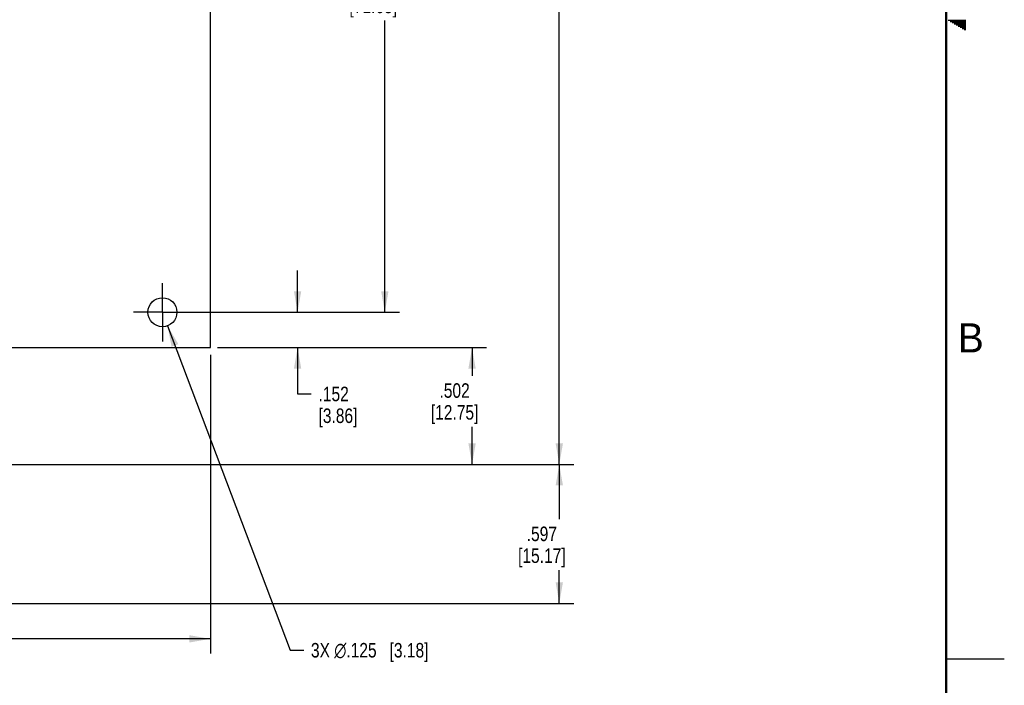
# Model space of a CAD drawing. Header units: inches. Extents: x 0 to 34, y 0 to 22.
# Tile 12 of 13: x 25.5 to 34, y 5.3 to 11. Entities that reach past the tile are written whole.
import ezdxf

# ---------------------------------------------------------------- set-up
doc = ezdxf.new("R2010")
doc.units = ezdxf.units.IN
doc.header["$LTSCALE"] = 1.87
doc.header["$MEASUREMENT"] = 0
doc.linetypes.add('CENTER', pattern=[0.6, 0.375, -0.075, 0.075, -0.075])
doc.layers.get('0').update_dxf_attribs({"linetype": 'CONTINUOUS'})
doc.layers.add('02___PRT_ALL_AXES', color=7, linetype='CONTINUOUS')
doc.layers.add('DIMENSIONS', color=7, linetype='CONTINUOUS')
doc.styles.get("Standard").update_dxf_attribs({"font": 'txt', "width": 0.8})
doc.styles.add('TEXTSTYLE_2', font='txt')
doc.dimstyles.new('DIMSTYLE_1', dxfattribs={"dimtxt": 0.125, "dimasz": 0.18, "dimexe": 0.125, "dimexo": 0.0625, "dimgap": 0.0625, "dimtad": 0, "dimtih": 1, "dimtoh": 1, "dimdec": 3, "dimlfac": 0.5, "dimzin": 4, "dimdsep": 46, "dimtxsty": 'STANDARD', "dimblk": '_FILLED', "dimblk1": '_FILLED', "dimblk2": '_FILLED', "dimcen": 0.09, "dimadec": 0, "dimazin": 0, "dimtp": 0.001, "dimtm": 0.001, "dimtfac": 1, "dimtdec": 3, "dimtofl": 0, "dimtmove": 0, "dimatfit": 3, "dimldrblk": '_FILLED', "dimfxl": 1, "dimtolj": 1, "dimtzin": 4, "dimarcsym": 0})
doc.dimstyles.new('DIMSTYLE_2', dxfattribs={"dimtxt": 0.125, "dimasz": 0.18, "dimexe": 0.125, "dimexo": 0.0625, "dimgap": 0.09, "dimtad": 0, "dimtih": 1, "dimtoh": 1, "dimdec": 3, "dimlfac": 0.5, "dimzin": 4, "dimdsep": 46, "dimtxsty": 'STANDARD', "dimblk": '_FILLED', "dimblk1": '_FILLED', "dimblk2": '_FILLED', "dimcen": 0.09, "dimadec": 0, "dimazin": 0, "dimtp": 0.001, "dimtm": 0.001, "dimtfac": 1, "dimtdec": 3, "dimtofl": 0, "dimtmove": 0, "dimatfit": 2, "dimldrblk": '_FILLED', "dimfxl": 1, "dimtolj": 1, "dimtzin": 4, "dimarcsym": 0})

# ---------------------------------------------------------------- blocks, each defined once
blk = doc.blocks.new('_FILLED')
at = {"color": 0, "linetype": 'BYBLOCK'}
blk.add_solid([(0, 0), (-1, 0.174), (-1, -0.174)], dxfattribs=at)
blk = doc.blocks.new('*D9')
at = {"layer": 'DIMENSIONS', "color": 2, "linetype": 'CONTINUOUS'}
for p, q in [((27.1741, 8.1131), (27.1741, 5.5466)), ((13.9041, 7.6442), (13.9041, 5.5466)), ((13.9041, 5.6716), (20.0766, 5.6716)), ((27.1741, 5.6716), (21.0016, 5.6716))]:
    blk.add_line(p, q, dxfattribs=at)
at = {"layer": 'DIMENSIONS', "color": 2, "linetype": 'CONTINUOUS', "xscale": 0.18, "yscale": 0.18, "zscale": 0.18, "rotation": 180}
blk.add_blockref('_FILLED', (13.9041, 5.6716), dxfattribs=at)
at = {"layer": 'DIMENSIONS', "color": 2, "linetype": 'CONTINUOUS', "xscale": 0.18, "yscale": 0.18, "zscale": 0.18}
blk.add_blockref('_FILLED', (27.1741, 5.6716), dxfattribs=at)
at = {"layer": 'DIMENSIONS', "color": 2, "linetype": 'CONTINUOUS', "insert": (20.3891, 5.7341), "char_height": 0.125, "width": 0.8, "attachment_point": 2, "line_spacing_factor": 0.9}
blk.add_mtext('6.635\\P[168.53]', dxfattribs=at)
blk = doc.blocks.new('*D10')
at = {"layer": 'DIMENSIONS', "color": 2, "linetype": 'CONTINUOUS'}
for p, q in [((27.9241, 8.4796), (27.9241, 8.8396)), ((26.9496, 8.4796), (28.0491, 8.4796)), ((27.2366, 8.1756), (28.0491, 8.1756)), ((27.9241, 8.1756), (27.9241, 7.7774)), ((27.9241, 7.7774), (28.0416, 7.7774))]:
    blk.add_line(p, q, dxfattribs=at)
at = {"layer": 'DIMENSIONS', "color": 2, "linetype": 'CONTINUOUS', "xscale": 0.18, "yscale": 0.18, "zscale": 0.18}
for p, rotation in [((27.9241, 8.4796), 270), ((27.9241, 8.1756), 90)]:
    blk.add_blockref('_FILLED', p, dxfattribs=dict(at, rotation=rotation))
at = {"layer": 'DIMENSIONS', "color": 2, "linetype": 'CONTINUOUS', "insert": (28.1041, 7.8399), "char_height": 0.125, "width": 0.6, "attachment_point": 1, "line_spacing_factor": 0.9}
blk.add_mtext('.152\\P[3.86]', dxfattribs=at)
blk = doc.blocks.new('*D11')
at = {"layer": 'DIMENSIONS', "color": 2, "linetype": 'CONTINUOUS'}
for p, q in [((27.0746, 14.1236), (28.7991, 14.1236)), ((28.6741, 14.1236), (28.6741, 11.4266)), ((28.6741, 8.4796), (28.6741, 10.9891)), ((27.0746, 8.4796), (28.7991, 8.4796))]:
    blk.add_line(p, q, dxfattribs=at)
at = {"layer": 'DIMENSIONS', "color": 2, "linetype": 'CONTINUOUS', "xscale": 0.18, "yscale": 0.18, "zscale": 0.18}
for p, rotation in [((28.6741, 14.1236), 90), ((28.6741, 8.4796), 270)]:
    blk.add_blockref('_FILLED', p, dxfattribs=dict(at, rotation=rotation))
at = {"layer": 'DIMENSIONS', "color": 2, "linetype": 'CONTINUOUS', "insert": (28.5741, 11.3641), "char_height": 0.125, "width": 0.7, "attachment_point": 2, "line_spacing_factor": 0.9}
blk.add_mtext('2.822\\P[71.68]', dxfattribs=at)
blk = doc.blocks.new('*D21')
at = {"layer": 'DIMENSIONS', "color": 2, "linetype": 'CONTINUOUS'}
for p, q in [((27.2366, 8.1756), (29.5491, 8.1756)), ((29.4241, 8.1756), (29.4241, 7.9316)), ((29.4241, 7.1716), (29.4241, 7.4941)), ((20.2406, 7.1716), (29.5491, 7.1716))]:
    blk.add_line(p, q, dxfattribs=at)
at = {"layer": 'DIMENSIONS', "color": 2, "linetype": 'CONTINUOUS', "xscale": 0.18, "yscale": 0.18, "zscale": 0.18}
for p, rotation in [((29.4241, 8.1756), 90), ((29.4241, 7.1716), 270)]:
    blk.add_blockref('_FILLED', p, dxfattribs=dict(at, rotation=rotation))
at = {"layer": 'DIMENSIONS', "color": 2, "linetype": 'CONTINUOUS', "insert": (29.2741, 7.8691), "char_height": 0.125, "width": 0.7, "attachment_point": 2, "line_spacing_factor": 0.9}
blk.add_mtext('.502\\P[12.75]', dxfattribs=at)
blk = doc.blocks.new('*D22')
at = {"layer": 'DIMENSIONS', "color": 2, "linetype": 'CONTINUOUS'}
for p, q in [((20.2406, 7.1716), (30.2991, 7.1716)), ((30.1741, 7.1716), (30.1741, 6.6993)), ((30.1741, 5.977), (30.1741, 6.2618)), ((13.9319, 5.977), (30.2991, 5.977))]:
    blk.add_line(p, q, dxfattribs=at)
at = {"layer": 'DIMENSIONS', "color": 2, "linetype": 'CONTINUOUS', "xscale": 0.18, "yscale": 0.18, "zscale": 0.18}
for p, rotation in [((30.1741, 7.1716), 90), ((30.1741, 5.977), 270)]:
    blk.add_blockref('_FILLED', p, dxfattribs=dict(at, rotation=rotation))
at = {"layer": 'DIMENSIONS', "color": 2, "linetype": 'CONTINUOUS', "insert": (30.0241, 6.6368), "char_height": 0.125, "width": 0.7, "attachment_point": 2, "line_spacing_factor": 0.9}
blk.add_mtext('.597\\P[15.17]', dxfattribs=at)
blk = doc.blocks.new('*D24')
at = {"layer": 'DIMENSIONS', "color": 2, "linetype": 'CONTINUOUS'}
for p, q in [((26.8062, 8.3627), (27.859, 5.5739)), ((27.859, 5.5739), (27.9765, 5.5739))]:
    blk.add_line(p, q, dxfattribs=at)
at = {"layer": 'DIMENSIONS', "color": 2, "linetype": 'CONTINUOUS', "xscale": 0.18, "yscale": 0.18, "zscale": 0.18, "rotation": 110.6814826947}
blk.add_blockref('_FILLED', (26.8062, 8.3627), dxfattribs=at)
at = {"layer": 'DIMENSIONS', "color": 2, "linetype": 'CONTINUOUS', "insert": (28.039, 5.6364), "char_height": 0.125, "width": 1.591667, "attachment_point": 1, "line_spacing_factor": 0.9}
blk.add_mtext('3X \\Fgdt;{\\Fgdt;n}\\Ftxt;.125{\\Ftxt.shx;\\W1.000000;\\H0.125000; }[3.18]', dxfattribs=at)
blk = doc.blocks.new('*D27')
at = {"layer": 'DIMENSIONS', "color": 2, "linetype": 'CONTINUOUS'}
for p, q in [((22.9466, 15.9236), (30.2991, 15.9236)), ((30.1741, 15.9236), (30.1741, 11.6726)), ((30.1741, 7.1716), (30.1741, 11.2351)), ((20.2406, 7.1716), (30.2991, 7.1716))]:
    blk.add_line(p, q, dxfattribs=at)
at = {"layer": 'DIMENSIONS', "color": 2, "linetype": 'CONTINUOUS', "xscale": 0.18, "yscale": 0.18, "zscale": 0.18}
for p, rotation in [((30.1741, 15.9236), 90), ((30.1741, 7.1716), 270)]:
    blk.add_blockref('_FILLED', p, dxfattribs=dict(at, rotation=rotation))
at = {"layer": 'DIMENSIONS', "color": 2, "linetype": 'CONTINUOUS', "insert": (30.0241, 11.6101), "char_height": 0.125, "width": 0.8, "attachment_point": 2, "line_spacing_factor": 0.9}
blk.add_mtext('4.376\\P[111.15]', dxfattribs=at)

msp = doc.modelspace()

# ---------------------------------------------------------------- linework, layer by layer
at = {"color": 2, "linetype": 'CONTINUOUS'}
for p, q in [((33.5173, 10.99), (33.6697, 10.99)), ((33.5347, 10.98), (33.6697, 10.98)), ((33.552, 10.97), (33.6697, 10.97)), ((33.5693, 10.96), (33.6697, 10.96)), ((33.5866, 10.95), (33.6697, 10.95)), ((33.6039, 10.94), (33.6697, 10.94)), ((33.6213, 10.93), (33.6697, 10.93)), ((33.6386, 10.92), (33.6697, 10.92)), ((33.6559, 10.91), (33.6697, 10.91)), ((33.5, 5.5), (34, 5.5))]:
    msp.add_line(p, q, dxfattribs=at)
at = {"color": 7, "linetype": 'CONTINUOUS'}
msp.add_line((20.3121, 8.1756), (27.1741, 8.1756), dxfattribs=at)
at = {"color": 7, "linetype": 'CONTINUOUS', "const_width": 0.02}
msp.add_lwpolyline([(33.5, 0.5), (33.5, 21.5)], dxfattribs=at)
at = {"layer": '02___PRT_ALL_AXES', "color": 7, "linetype": 'CONTINUOUS'}
msp.add_line((27.1741, 8.1756), (27.1741, 15.0636), dxfattribs=at)
at = {"layer": '02___PRT_ALL_AXES', "color": 7, "linetype": 'CENTER'}
for q in [(26.7621, 8.7296), (26.5121, 8.4796), (27.0121, 8.4796), (26.7621, 8.2296)]:
    msp.add_line((26.7621, 8.4796), q, dxfattribs=at)
at = {"layer": '02___PRT_ALL_AXES', "color": 7, "linetype": 'CONTINUOUS'}
msp.add_circle((26.7621, 8.4796), 0.125, dxfattribs=at)

# ---------------------------------------------------------------- texts
at = {"color": 2, "linetype": 'CONTINUOUS', "insert": (33.6006, 8.3845), "char_height": 0.25, "width": 0.25, "attachment_point": 1, "line_spacing_factor": 0.9, "style": 'TEXTSTYLE_2'}
msp.add_mtext('B', dxfattribs=at)

# ---------------------------------------------------------------- dimensions: what is measured, and where the dimension line sits
at = {"layer": 'DIMENSIONS', "color": 2, "linetype": 'CONTINUOUS'}
for base, p1, p2, angle, picture, middle in [((30.1741, 7.1716), (22.8841, 15.9236), (20.1781, 7.1716), 270, '*D27', (30.1741, 11.4539)), ((28.6741, 14.1236), (27.0121, 8.4796), (27.0121, 14.1236), 90, '*D11', (28.6741, 11.2079)), ((27.9241, 8.4796), (27.1741, 8.1756), (26.8871, 8.4796), 90, '*D10', (28.4041, 7.6837)), ((29.4241, 7.1716), (27.1741, 8.1756), (20.1781, 7.1716), 270, '*D21', (29.4241, 7.7129)), ((30.1741, 5.977), (20.1781, 7.1716), (13.8694, 5.977), 270, '*D22', (30.1741, 6.4805))]:
    dim = msp.add_linear_dim(base=base, p1=p1, p2=p2, angle=angle, dimstyle='DIMSTYLE_1', dxfattribs=at)
    dim.commit()
    dim.dimension.update_dxf_attribs({"geometry": picture, "text_midpoint": middle, "dimtype": 160})
dim = msp.add_diameter_dim_2p(p1=(26.8062, 8.3627), p2=(26.7179, 8.5966), text='3X %%c<>', dimstyle='DIMSTYLE_2', override={"dimpost": '<>'}, dxfattribs=at)
dim.commit()
dim.dimension.update_dxf_attribs({"geometry": '*D24', "text_midpoint": (28.8348, 5.5739), "dimtype": 163})
dim = msp.add_linear_dim(base=(27.1741, 5.6716), p1=(13.9041, 7.7067), p2=(27.1741, 8.1756), dimstyle='DIMSTYLE_1', dxfattribs=at)
dim.commit()
dim.dimension.update_dxf_attribs({"geometry": '*D9', "text_midpoint": (20.5391, 5.5779), "dimtype": 160})

doc.saveas('drawing.dxf')
